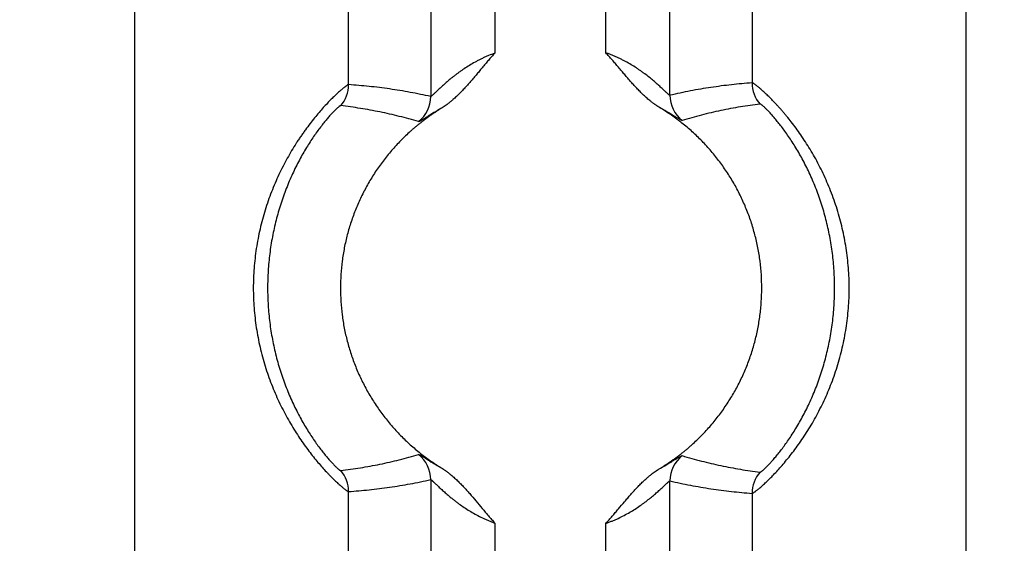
# Model space of a CAD drawing. Header units: inches. Extents: x 0 to 34, y 0 to 22.
# Tile 61 of 224: x 8.55 to 9.01, y 5.269 to 5.514. Entities that reach past the tile are written whole.
import ezdxf

# ---------------------------------------------------------------- set-up
doc = ezdxf.new("R2010")
doc.units = ezdxf.units.IN
doc.header["$LTSCALE"] = 1.87
doc.header["$MEASUREMENT"] = 0
doc.layers.get('0').update_dxf_attribs({"linetype": 'CONTINUOUS'})
doc.layers.add('DIMENSIONS', color=7, linetype='CONTINUOUS')
doc.styles.get("Standard").update_dxf_attribs({"font": 'txt', "width": 0.8})
doc.dimstyles.new('DIMSTYLE_1', dxfattribs={"dimtxt": 0.125, "dimasz": 0.18, "dimexe": 0.125, "dimexo": 0.0625, "dimgap": 0.03125, "dimtad": 0, "dimtih": 1, "dimtoh": 1, "dimdec": 3, "dimzin": 4, "dimdsep": 46, "dimtxsty": 'STANDARD', "dimblk": '_FILLED', "dimblk1": '_FILLED', "dimblk2": '_FILLED', "dimcen": 0.09, "dimadec": 0, "dimazin": 0, "dimtp": 0.01, "dimtm": 0.01, "dimtfac": 1, "dimtdec": 3, "dimtofl": 0, "dimtmove": 0, "dimatfit": 3, "dimldrblk": '_FILLED', "dimfxl": 1, "dimtolj": 1, "dimtzin": 4, "dimarcsym": 0})

# ---------------------------------------------------------------- blocks, each defined once
blk = doc.blocks.new('*D15')
at = {"layer": 'DIMENSIONS', "color": 2, "linetype": 'CONTINUOUS'}
blk.add_line((13.3915877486, 5.0329007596), (13.3915877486, 6.4671331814), dxfattribs=at)
at = {"layer": 'DIMENSIONS', "color": 2, "linetype": 'CONTINUOUS', "insert": (13.3290877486, 6.5296331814), "char_height": 0.125, "width": 1.425, "attachment_point": 1, "rotation": 90, "line_spacing_factor": 0.9}
blk.add_mtext('7.739{\\Ftxt.shx;\\W1.000000;\\H0.125000; }[196.57]', dxfattribs=at)
blk = doc.blocks.new('_FILLED')
at = {"color": 0, "linetype": 'BYBLOCK'}
blk.add_solid([(0, 0), (-1, 0.1736111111), (-1, -0.1736111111)], dxfattribs=at)
blk = doc.blocks.new('*D16')
at = {"layer": 'DIMENSIONS', "color": 2, "linetype": 'CONTINUOUS'}
blk.add_line((20.0265877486, 5.0329007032), (20.0265877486, 6.4671332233), dxfattribs=at)
at = {"layer": 'DIMENSIONS', "color": 2, "linetype": 'CONTINUOUS', "insert": (19.9640877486, 6.5296332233), "char_height": 0.125, "width": 1.425, "attachment_point": 1, "rotation": 90, "line_spacing_factor": 0.9}
blk.add_mtext('14.374{\\Ftxt.shx;\\W1.000000;\\H0.125000; }[365.1]', dxfattribs=at)
blk = doc.blocks.new('*D17')
at = {"layer": 'DIMENSIONS', "color": 2, "linetype": 'CONTINUOUS'}
blk.add_line((21.0465877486, 4.2329007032), (21.0465877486, 6.4671332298), dxfattribs=at)
at = {"layer": 'DIMENSIONS', "color": 2, "linetype": 'CONTINUOUS', "insert": (20.9840877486, 6.5296332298), "char_height": 0.125, "width": 1.525, "attachment_point": 1, "rotation": 90, "line_spacing_factor": 0.9}
blk.add_mtext('15.394{\\Ftxt.shx;\\W1.000000;\\H0.125000; }[391.01]', dxfattribs=at)

msp = doc.modelspace()

# ---------------------------------------------------------------- linework, layer by layer
at = {"color": 7, "linetype": 'CONTINUOUS'}
for p, q in [((8.6037295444, 4.0250493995), (8.6037295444, 5.7084800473)), ((8.7036339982, 5.483540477), (8.7036343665, 5.7084800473)), ((8.8922830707, 5.7084800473), (8.8922830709, 5.4843983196)), ((8.9921878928, 5.7084800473), (8.9921878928, 4.0586382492)), ((8.7420328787, 5.637635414), (8.7420328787, 5.4779839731)), ((8.7720043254, 5.637635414), (8.7720043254, 5.4982719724)), ((8.8239131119, 5.4984490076), (8.8239131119, 5.6376920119)), ((8.8538845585, 5.4785757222), (8.8538845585, 5.637635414)), ((8.7420328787, 5.2988105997), (8.7420328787, 4.0041174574)), ((8.8538845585, 4.0296875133), (8.8538845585, 5.2982188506)), ((8.7036343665, 4.0151420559), (8.7036343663, 5.2932541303)), ((8.8922830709, 5.2923962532), (8.8922830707, 4.0464419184)), ((8.7720043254, 5.2785226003), (8.7720043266, 4.004116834)), ((8.82391311, 4.0297596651), (8.8239131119, 5.2783455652))]:
    msp.add_line(p, q, dxfattribs=at)
for centre, radius, start, end in [((8.6886239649, 5.483541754), 0.0150100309, 319.1188908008, 359.9949932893), ((8.9072932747, 5.4843996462), 0.0150101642, 180.0050638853, 221.3307300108), ((8.8688950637, 5.4785819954), 0.0150106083, 180.0239447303, 231.9081366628), ((8.7270214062, 5.4779896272), 0.015011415, 308.573698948, 359.9784194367), ((8.7270214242, 5.298804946), 0.0150113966, 0.0215792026, 51.4263540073), ((8.8688960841, 5.2982129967), 0.0150114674, 128.0959136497, 179.9776571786), ((8.6886242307, 5.2932530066), 0.0150100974, 0.0042896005, 40.8812326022), ((8.9072936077, 5.2923946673), 0.0150100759, 138.6693683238, 179.9939465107)]:
    msp.add_arc(centre, radius, start, end, dxfattribs=at)
for points, knots in [([(8.7720043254, 5.4982719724), (8.7710137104, 5.4979158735), (8.769543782, 5.4973437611), (8.7676196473, 5.4965092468), (8.7662028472, 5.495852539), (8.7648123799, 5.4951671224), (8.7630062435, 5.4942231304), (8.7608271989, 5.4929881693), (8.7583293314, 5.4914278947), (8.7563455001, 5.4900765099), (8.7548283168, 5.4889805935), (8.7537372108, 5.4881630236), (8.7526832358, 5.4873457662), (8.7513467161, 5.4862757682), (8.750070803, 5.485207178), (8.7488552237, 5.4841485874), (8.7480006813, 5.4833869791), (8.7471903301, 5.4826493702), (8.7464263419, 5.4819410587), (8.7457110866, 5.4812682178), (8.7450475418, 5.4806374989), (8.7444391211, 5.4800561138), (8.7438895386, 5.4795317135), (8.7434698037, 5.4791342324), (8.7431660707, 5.4788512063), (8.7429646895, 5.478666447), (8.7427813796, 5.4785019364), (8.742616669, 5.4783587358), (8.7424711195, 5.4782378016), (8.7423610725, 5.4781525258), (8.7422826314, 5.478096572), (8.7422193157, 5.4780542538), (8.7421621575, 5.478020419), (8.742110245, 5.4779979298), (8.7420799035, 5.4779875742), (8.7420548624, 5.4779813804), (8.7420391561, 5.4779818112), (8.7420328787, 5.4779839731)], [0, 0, 0, 0, 0.0865330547, 0.1295864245, 0.1723935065, 0.2148872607, 0.2570073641, 0.3399065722, 0.4207045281, 0.4990407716, 0.5371733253, 0.5745491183, 0.6111128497, 0.6468032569, 0.7152818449, 0.7479010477, 0.7793049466, 0.8093757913, 0.8379761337, 0.8649444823, 0.8900978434, 0.9132309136, 0.9341213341, 0.9525417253, 0.9607497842, 0.9682484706, 0.975007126, 0.9809962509, 0.9861887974, 0.9905610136, 0.9924370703, 0.9941073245, 0.9968230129, 0.9978789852, 0.998753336, 0.9994542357, 1, 1, 1, 1]), ([(8.7720043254, 5.4982719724), (8.7714989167, 5.4977177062), (8.7704980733, 5.4966000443), (8.7690221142, 5.4949013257), (8.7675650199, 5.4931864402), (8.7661196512, 5.4914616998), (8.7646799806, 5.4897322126), (8.7632382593, 5.4880044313), (8.7617873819, 5.4862843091), (8.7603197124, 5.4845784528), (8.7588276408, 5.4828938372), (8.7573035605, 5.4812380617), (8.756000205, 5.4798894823), (8.7549338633, 5.4788342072), (8.7541213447, 5.4780558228), (8.7532951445, 5.4772919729), (8.7525944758, 5.4766688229), (8.7520262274, 5.4761791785), (8.7515960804, 5.4758165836), (8.7511618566, 5.4754588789), (8.7507235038, 5.4751062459), (8.7502809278, 5.4747589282), (8.7499083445, 5.4744743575), (8.749608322, 5.4742492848), (8.7493822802, 5.4740818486), (8.7491549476, 5.4739162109), (8.7489259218, 5.4737529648), (8.7486957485, 5.473591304), (8.7484653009, 5.4734298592), (8.7482358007, 5.4732669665), (8.7480431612, 5.4731331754), (8.7478867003, 5.4730297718), (8.7477679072, 5.4729545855), (8.7476471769, 5.4728825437), (8.7474840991, 5.4727899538), (8.7472784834, 5.4726773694), (8.7471157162, 5.4725840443), (8.7470358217, 5.4725349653)], [0, 0, 0, 0, 0.0625000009, 0.125000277, 0.1874999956, 0.2499996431, 0.312499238, 0.3749988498, 0.4374984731, 0.4999980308, 0.5624974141, 0.6249964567, 0.6874949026, 0.7187447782, 0.7499945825, 0.7812442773, 0.8124938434, 0.8281188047, 0.8437437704, 0.859368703, 0.8749937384, 0.890618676, 0.9062434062, 0.9140563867, 0.9218695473, 0.9296818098, 0.9374925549, 0.9453036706, 0.9531180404, 0.9609370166, 0.9687535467, 0.972658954, 0.9765627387, 0.9804664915, 0.9843720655, 0.9921872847, 1, 1, 1, 1]), ([(8.8490829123, 5.4728466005), (8.8489221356, 5.4729436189), (8.8486800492, 5.4730876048), (8.8483585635, 5.4732817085), (8.8481188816, 5.4734295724), (8.8478815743, 5.4735811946), (8.8475685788, 5.4737886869), (8.8472597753, 5.4740025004), (8.8469536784, 5.4742201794), (8.8466487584, 5.4744394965), (8.8462694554, 5.4747160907), (8.8458180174, 5.475052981), (8.845371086, 5.475395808), (8.8449288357, 5.4757446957), (8.8443449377, 5.4762171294), (8.8436250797, 5.4768199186), (8.842776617, 5.4775611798), (8.8416652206, 5.4785717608), (8.8403103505, 5.4798721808), (8.8387323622, 5.4814807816), (8.8371948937, 5.483128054), (8.8356902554, 5.4848052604), (8.8342104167, 5.4865043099), (8.8327471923, 5.4882176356), (8.8315356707, 5.4896520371), (8.8305678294, 5.4908007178), (8.8295999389, 5.4919493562), (8.8286297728, 5.493096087), (8.8276519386, 5.4942362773), (8.8269143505, 5.4950877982), (8.8261724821, 5.4959356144), (8.8254263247, 5.4967796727), (8.8246743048, 5.4976185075), (8.8241678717, 5.4981731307), (8.8239131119, 5.4984490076)], [0, 0, 0, 0, 0.0156267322, 0.0234397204, 0.0312513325, 0.0390620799, 0.0468734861, 0.0625005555, 0.0703157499, 0.0781305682, 0.0937571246, 0.1093810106, 0.1250048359, 0.1406301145, 0.1562563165, 0.1875073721, 0.2187573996, 0.2500078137, 0.312506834, 0.3750060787, 0.4375055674, 0.5000050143, 0.5625043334, 0.6250034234, 0.6875023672, 0.7187518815, 0.7500015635, 0.8125005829, 0.843749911, 0.8749994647, 0.9062495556, 0.9375002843, 0.9687505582, 1, 1, 1, 1]), ([(8.8538845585, 5.4785757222), (8.8538782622, 5.4785735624), (8.853862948, 5.4785719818), (8.853837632, 5.4785760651), (8.8538074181, 5.4785857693), (8.8537721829, 5.4786012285), (8.8537318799, 5.4786225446), (8.8536865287, 5.4786497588), (8.8536361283, 5.4786828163), (8.8535582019, 5.4787374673), (8.8534488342, 5.4788206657), (8.8533040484, 5.4789384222), (8.8531401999, 5.4790777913), (8.8528838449, 5.4793028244), (8.8525208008, 5.4796324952), (8.8520365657, 5.4800815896), (8.8514892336, 5.4805948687), (8.8508826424, 5.4811642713), (8.8502206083, 5.4817822), (8.8495064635, 5.4824415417), (8.8487432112, 5.4831359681), (8.8479334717, 5.4838598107), (8.8470793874, 5.4846078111), (8.8458637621, 5.4856481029), (8.8442454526, 5.4869783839), (8.8425425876, 5.4882963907), (8.8411029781, 5.489355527), (8.8399740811, 5.4901558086), (8.8388090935, 5.4909499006), (8.8371964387, 5.492004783), (8.8350966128, 5.4932899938), (8.8329152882, 5.4944995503), (8.8311077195, 5.4954233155), (8.8297163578, 5.4960935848), (8.8285366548, 5.4966267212), (8.8275803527, 5.4970372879), (8.8268564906, 5.4973375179), (8.826127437, 5.49762918), (8.8253935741, 5.4979119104), (8.8246555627, 5.4981859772), (8.8241610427, 5.4983624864), (8.8239131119, 5.4984490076)], [0, 0, 0, 0, 0.0005506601, 0.0012440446, 0.0021117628, 0.0031687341, 0.0044235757, 0.0058809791, 0.007542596, 0.0094088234, 0.0137538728, 0.0189067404, 0.0248463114, 0.0315475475, 0.0471248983, 0.065412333, 0.0861822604, 0.1091983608, 0.1342378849, 0.1610993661, 0.1896054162, 0.2196005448, 0.2509473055, 0.2835244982, 0.3519583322, 0.4242265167, 0.4616308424, 0.4998038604, 0.5386951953, 0.578258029, 0.6592110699, 0.7422988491, 0.7845235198, 0.8271270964, 0.870047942, 0.891606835, 0.9132191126, 0.9348748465, 0.9565640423, 0.9782766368, 1, 1, 1, 1]), ([(8.7036339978, 5.4835396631), (8.7036147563, 5.4835407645), (8.7035708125, 5.483537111), (8.7034990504, 5.4835193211), (8.7034140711, 5.4834878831), (8.7033157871, 5.4834430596), (8.7032040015, 5.483385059), (8.7030787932, 5.4833137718), (8.7029402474, 5.4832290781), (8.7027275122, 5.4830915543), (8.7024292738, 5.4828850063), (8.7020344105, 5.4825940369), (8.701588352, 5.4822490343), (8.7010921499, 5.4818496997), (8.700547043, 5.4813956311), (8.699954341, 5.4808864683), (8.6993157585, 5.480321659), (8.6986329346, 5.4797011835), (8.6979074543, 5.4790255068), (8.6968542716, 5.478021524), (8.6954452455, 5.4766310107), (8.6936628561, 5.4747915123), (8.6917623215, 5.4727346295), (8.6897683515, 5.4704590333), (8.6877000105, 5.4679725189), (8.6855775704, 5.4652844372), (8.683801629, 5.4629097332), (8.6823723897, 5.4609145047), (8.6812894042, 5.4593559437), (8.6802100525, 5.4577520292), (8.6787687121, 5.4555369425), (8.6769937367, 5.4526635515), (8.6749342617, 5.4490813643), (8.6729461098, 5.4453508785), (8.6710451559, 5.4414837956), (8.6692467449, 5.4374910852), (8.6675647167, 5.4333836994), (8.6660109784, 5.4291727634), (8.6645961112, 5.4248693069), (8.663328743, 5.4204844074), (8.6622161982, 5.4160289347), (8.6612639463, 5.4115136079), (8.6604779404, 5.4069485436), (8.6598626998, 5.4023438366), (8.6594213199, 5.3977095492), (8.6591553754, 5.3930556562), (8.6590665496, 5.388391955), (8.6591557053, 5.3837282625), (8.6594221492, 5.3790744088), (8.6598640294, 5.3744401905), (8.6604796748, 5.3698355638), (8.6612660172, 5.3652705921), (8.6622183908, 5.3607553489), (8.6633318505, 5.3563001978), (8.6646002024, 5.3519157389), (8.6660155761, 5.3476125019), (8.66807469, 5.3420317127), (8.6703959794, 5.3366292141), (8.6729498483, 5.3314343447), (8.6749387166, 5.3277046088), (8.6769994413, 5.3241236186), (8.6791135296, 5.3207019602), (8.6812618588, 5.3174503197), (8.6834238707, 5.3143786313), (8.6855774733, 5.3114956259), (8.6877012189, 5.3088099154), (8.6897717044, 5.3063277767), (8.6917674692, 5.3040555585), (8.6933830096, 5.3023039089), (8.6946208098, 5.3010103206), (8.6957589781, 5.2998483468), (8.6968561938, 5.2987656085), (8.6979097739, 5.2977633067), (8.6988434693, 5.2968959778), (8.6997236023, 5.2961066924), (8.7005492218, 5.2953975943), (8.7010941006, 5.2949434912), (8.7015900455, 5.2945439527), (8.7020358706, 5.2941988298), (8.7024305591, 5.2939079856), (8.7027286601, 5.2937016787), (8.7029412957, 5.2935644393), (8.7030797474, 5.2934799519), (8.7032048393, 5.2934088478), (8.7033165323, 5.2933510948), (8.7034147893, 5.2933066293), (8.7034996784, 5.2932753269), (8.7035712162, 5.293257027), (8.7036151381, 5.2932530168), (8.7036343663, 5.2932541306)], [0, 0, 0, 0, 0.0002662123, 0.0006037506, 0.0010191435, 0.0015157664, 0.0020950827, 0.0027580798, 0.0035055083, 0.0043377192, 0.0062567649, 0.008515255, 0.0111120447, 0.0140452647, 0.0173125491, 0.0209110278, 0.0248377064, 0.029087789, 0.0336546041, 0.0385311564, 0.0491855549, 0.0609958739, 0.0739076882, 0.0878637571, 0.1027826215, 0.1185773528, 0.1351668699, 0.1437363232, 0.1524770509, 0.1613807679, 0.1704388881, 0.1889791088, 0.2080234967, 0.2275035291, 0.2473577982, 0.2675321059, 0.2879780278, 0.3086521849, 0.3295163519, 0.3505368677, 0.3716844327, 0.3929336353, 0.4142628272, 0.4356529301, 0.4570868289, 0.4785489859, 0.5000250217, 0.5215010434, 0.5429631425, 0.5643969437, 0.5857869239, 0.607115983, 0.6283650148, 0.6495120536, 0.6705318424, 0.6913954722, 0.7120694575, 0.7526840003, 0.7725377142, 0.7920158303, 0.8110573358, 0.8295966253, 0.847562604, 0.8648805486, 0.8814735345, 0.8972620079, 0.9121685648, 0.9261155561, 0.9390306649, 0.945079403, 0.9508451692, 0.9614970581, 0.9663692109, 0.9709308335, 0.9790994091, 0.9826963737, 0.9859631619, 0.9888962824, 0.991492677, 0.9937501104, 0.9956676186, 0.9964989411, 0.9972455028, 0.9979076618, 0.9984860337, 0.998981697, 0.9993965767, 0.9997339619, 1, 1, 1, 1]), ([(8.7420328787, 5.4779839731), (8.7388472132, 5.4787052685), (8.7340545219, 5.4796857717), (8.7276411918, 5.4807982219), (8.7228402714, 5.4815346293), (8.7180393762, 5.4821766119), (8.7116444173, 5.4829089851), (8.7068385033, 5.4833233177), (8.7036339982, 5.483540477)], [0, 0, 0, 0, 0.252315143, 0.3777544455, 0.5027937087, 0.6274883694, 0.7518908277, 1, 1, 1, 1]), ([(8.8922830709, 5.4843983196), (8.8890782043, 5.4841580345), (8.8842720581, 5.4837095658), (8.8778775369, 5.4829326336), (8.873076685, 5.4822574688), (8.8682758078, 5.4814881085), (8.861862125, 5.4803317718), (8.8570697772, 5.4793186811), (8.8538845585, 5.4785757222)], [0, 0, 0, 0, 0.2480192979, 0.3723988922, 0.4970854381, 0.6221315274, 0.7475928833, 1, 1, 1, 1]), ([(8.8922830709, 5.2923962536), (8.8923025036, 5.2923950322), (8.8923469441, 5.2923987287), (8.8924194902, 5.2924166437), (8.8925056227, 5.292447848), (8.8926053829, 5.2924923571), (8.8927188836, 5.2925501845), (8.8928460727, 5.2926214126), (8.8929868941, 5.2927061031), (8.893203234, 5.2928437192), (8.8935066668, 5.2930506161), (8.8939085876, 5.2933423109), (8.8943627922, 5.2936884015), (8.8948682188, 5.2940891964), (8.8954235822, 5.2945451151), (8.8960274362, 5.2950564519), (8.8966783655, 5.2956231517), (8.897374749, 5.2962451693), (8.8981147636, 5.2969225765), (8.8991894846, 5.2979301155), (8.9006266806, 5.2993285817), (8.90244382, 5.3011813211), (8.9043817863, 5.3032529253), (8.9064180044, 5.3055415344), (8.9085318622, 5.3080415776), (8.9106991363, 5.3107484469), (8.9128978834, 5.3136544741), (8.9151045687, 5.3167521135), (8.9172976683, 5.3200318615), (8.919455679, 5.3234840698), (8.9222903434, 5.3283543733), (8.9256268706, 5.3347973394), (8.929172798, 5.3429625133), (8.9322001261, 5.3515518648), (8.9342195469, 5.3589698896), (8.9355115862, 5.3650357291), (8.9363134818, 5.3696479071), (8.9369415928, 5.3743003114), (8.9375428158, 5.3805459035), (8.9377847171, 5.3868281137), (8.9376636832, 5.3931095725), (8.9373923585, 5.3978120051), (8.9369416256, 5.4024943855), (8.9363134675, 5.4071467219), (8.9355115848, 5.4117588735), (8.9345400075, 5.4163204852), (8.9334038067, 5.4208211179), (8.9316856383, 5.426702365), (8.9296639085, 5.4324383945), (8.927364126, 5.4379969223), (8.9255291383, 5.4420285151), (8.9235890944, 5.4459322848), (8.9215589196, 5.4496967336), (8.9194557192, 5.4533106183), (8.9172975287, 5.4567626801), (8.9151046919, 5.4600425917), (8.912897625, 5.4631399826), (8.9106993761, 5.4660463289), (8.9088679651, 5.4683327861), (8.9074258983, 5.4700609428), (8.9063760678, 5.4712864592), (8.9053453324, 5.4724587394), (8.9043365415, 5.4735772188), (8.9033525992, 5.4746416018), (8.9021055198, 5.4759585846), (8.900626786, 5.4774662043), (8.8989493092, 5.4790974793), (8.897641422, 5.4803118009), (8.8966784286, 5.4811717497), (8.8960273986, 5.4817381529), (8.8954234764, 5.4822493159), (8.8948681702, 5.4827053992), (8.8943628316, 5.4831065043), (8.893908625, 5.4834527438), (8.8935067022, 5.4837444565), (8.8932032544, 5.4839512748), (8.8929868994, 5.4840887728), (8.8928460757, 5.4841733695), (8.8927188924, 5.4842445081), (8.8926053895, 5.4843022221), (8.8925056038, 5.4843465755), (8.8924194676, 5.4843777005), (8.8923469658, 5.484395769), (8.892302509, 5.4843995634), (8.8922830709, 5.4843983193)], [0, 0, 0, 0, 0.0002658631, 0.0006033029, 0.0010185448, 0.0015148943, 0.0020941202, 0.0027572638, 0.003504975, 0.0043375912, 0.0062579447, 0.0085184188, 0.0111178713, 0.0140544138, 0.0173256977, 0.0209285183, 0.0248582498, 0.0291097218, 0.0336776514, 0.0385565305, 0.049224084, 0.0610558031, 0.0739879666, 0.0879543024, 0.1028788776, 0.1186861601, 0.1352960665, 0.1526300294, 0.1706096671, 0.1891601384, 0.2082100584, 0.2475433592, 0.2881511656, 0.329662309, 0.3717907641, 0.3930206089, 0.4143286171, 0.4356959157, 0.4571058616, 0.4999864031, 0.5214373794, 0.5428748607, 0.564284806, 0.5856520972, 0.6069601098, 0.6281899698, 0.6493200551, 0.6703256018, 0.7118367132, 0.7322777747, 0.7524506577, 0.7723062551, 0.7917894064, 0.8108394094, 0.8293897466, 0.8473695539, 0.8647031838, 0.8813135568, 0.8971201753, 0.9046980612, 0.9120458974, 0.9191535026, 0.9260115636, 0.9326115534, 0.938944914, 0.950776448, 0.9614432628, 0.9708915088, 0.9751426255, 0.9790715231, 0.9826738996, 0.9859456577, 0.9888830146, 0.9914828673, 0.9937433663, 0.9956634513, 0.9964958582, 0.9972433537, 0.9979062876, 0.9984852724, 0.9989813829, 0.9993965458, 0.9997340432, 1, 1, 1, 1]), ([(8.8960220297, 5.4744868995), (8.8929532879, 5.4740969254), (8.8883594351, 5.4734211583), (8.8822639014, 5.4723342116), (8.8777039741, 5.4714237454), (8.8731586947, 5.4704159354), (8.8671143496, 5.4689383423), (8.8626148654, 5.4676784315), (8.859634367, 5.4667679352)], [0, 0, 0, 0, 0.2491999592, 0.3739228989, 0.4987659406, 0.6237610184, 0.7489434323, 1, 1, 1, 1]), ([(8.8960220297, 5.3023076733), (8.8960379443, 5.3023056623), (8.8960746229, 5.3023073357), (8.8961341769, 5.3023218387), (8.8962044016, 5.3023485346), (8.8962853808, 5.3023875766), (8.896377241, 5.3024390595), (8.896479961, 5.3025030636), (8.8965935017, 5.3025796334), (8.8967679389, 5.3027048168), (8.8970119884, 5.3028939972), (8.8973343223, 5.3031616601), (8.8976981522, 5.3034803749), (8.8981027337, 5.3038505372), (8.898547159, 5.3042725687), (8.8990303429, 5.3047467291), (8.8995510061, 5.3052731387), (8.9003217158, 5.3060743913), (8.9013678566, 5.3072075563), (8.9027061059, 5.3087316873), (8.9041536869, 5.3104643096), (8.9056933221, 5.3124026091), (8.9073065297, 5.3145421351), (8.9089739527, 5.3168766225), (8.9106757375, 5.3193980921), (8.9130122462, 5.3230719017), (8.915890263, 5.3280542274), (8.9191264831, 5.3344911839), (8.9221000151, 5.3414073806), (8.9247239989, 5.348710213), (8.9269355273, 5.3563155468), (8.9286911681, 5.3641489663), (8.9299623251, 5.3721450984), (8.9307313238, 5.3802456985), (8.9309886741, 5.3883973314), (8.9307313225, 5.3965489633), (8.9299623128, 5.404649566), (8.9286911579, 5.4126456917), (8.9269355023, 5.4204791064), (8.9247239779, 5.4280844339), (8.9220999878, 5.4353872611), (8.9191264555, 5.4423034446), (8.9158902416, 5.4487403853), (8.9130122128, 5.4537227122), (8.9106757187, 5.4573965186), (8.908973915, 5.4599179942), (8.9073065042, 5.4622524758), (8.9056932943, 5.4643920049), (8.9041536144, 5.4663303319), (8.9027061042, 5.4680629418), (8.9013677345, 5.4695870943), (8.9003216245, 5.470720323), (8.8995508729, 5.4715216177), (8.8990302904, 5.4720479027), (8.8985471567, 5.4725219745), (8.8981026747, 5.4729440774), (8.8976979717, 5.4733144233), (8.8973340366, 5.4736332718), (8.897011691, 5.4739009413), (8.8967676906, 5.4740900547), (8.8965933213, 5.4742151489), (8.8964798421, 5.4742916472), (8.8963771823, 5.4743555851), (8.8962853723, 5.474407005), (8.8962044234, 5.4744459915), (8.896134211, 5.4744726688), (8.8960746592, 5.4744872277), (8.8960379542, 5.474488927), (8.8960220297, 5.4744868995)], [0, 0, 0, 0, 0.0002518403, 0.0005689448, 0.0009597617, 0.0014289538, 0.0019792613, 0.0026121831, 0.0033285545, 0.0041289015, 0.0059826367, 0.0081748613, 0.0107058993, 0.0135755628, 0.0167834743, 0.020327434, 0.0242033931, 0.0284071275, 0.0377811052, 0.0484128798, 0.0602471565, 0.0732234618, 0.0872713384, 0.1023105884, 0.1182578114, 0.1350238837, 0.1706575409, 0.2085374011, 0.2480705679, 0.2887766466, 0.3302885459, 0.3723366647, 0.4147267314, 0.4573173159, 0.5000002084, 0.5426831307, 0.5852736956, 0.6276638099, 0.6697117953, 0.7112237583, 0.7519297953, 0.7914628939, 0.8293426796, 0.8649762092, 0.8817426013, 0.8976894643, 0.9127289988, 0.9267767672, 0.939752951, 0.9515882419, 0.9622182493, 0.9715944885, 0.97579814, 0.9796728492, 0.9832158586, 0.9864244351, 0.9892958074, 0.9918278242, 0.9940199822, 0.9958730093, 0.9966728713, 0.9973887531, 0.9980212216, 0.9985711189, 0.9990399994, 0.9994307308, 0.9997479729, 1, 1, 1, 1]), ([(8.6999728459, 5.473717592), (8.6999570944, 5.4737194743), (8.6999208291, 5.4737175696), (8.6998620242, 5.4737028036), (8.6997927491, 5.473675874), (8.6997129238, 5.4736366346), (8.699622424, 5.4735849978), (8.6995212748, 5.4735208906), (8.6994095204, 5.4734442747), (8.6992379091, 5.4733191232), (8.6989979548, 5.4731301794), (8.6986812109, 5.4728630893), (8.6983238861, 5.4725453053), (8.6979267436, 5.4721764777), (8.6974906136, 5.4717561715), (8.6970164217, 5.4712839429), (8.6965053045, 5.4707594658), (8.6957486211, 5.4699610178), (8.6947222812, 5.4688328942), (8.6934102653, 5.4673174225), (8.691991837, 5.4655961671), (8.6904830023, 5.4636706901), (8.688901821, 5.4615451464), (8.6872677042, 5.4592269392), (8.6856007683, 5.4567253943), (8.6839201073, 5.4540500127), (8.6822436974, 5.451210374), (8.6800043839, 5.4471600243), (8.6773245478, 5.4417686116), (8.6744112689, 5.4349184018), (8.6718397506, 5.4276868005), (8.6696720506, 5.4201566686), (8.6679509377, 5.4124012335), (8.666704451, 5.4044851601), (8.6659504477, 5.3964659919), (8.6656980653, 5.3883964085), (8.6659505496, 5.3803268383), (8.6667046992, 5.3723076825), (8.6679512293, 5.3643916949), (8.6696724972, 5.3566363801), (8.6718403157, 5.3491062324), (8.6744118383, 5.3418746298), (8.6773252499, 5.3350244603), (8.6804954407, 5.3286469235), (8.6833145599, 5.3237081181), (8.6856031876, 5.3200647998), (8.6872701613, 5.3175634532), (8.6889035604, 5.3152466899), (8.6904841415, 5.3131224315), (8.6919928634, 5.3111970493), (8.6934117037, 5.3094751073), (8.6947237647, 5.3079595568), (8.6957497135, 5.3068321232), (8.6965057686, 5.3060345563), (8.6970165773, 5.30551049), (8.6974907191, 5.3050383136), (8.6979270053, 5.3046177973), (8.6983243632, 5.3042486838), (8.6986818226, 5.3039307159), (8.6989985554, 5.3036636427), (8.6992384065, 5.3034748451), (8.6994098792, 5.3033498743), (8.6995215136, 5.3032734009), (8.699622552, 5.3032094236), (8.6997129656, 5.3031578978), (8.6997927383, 5.3031187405), (8.6998619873, 5.3030918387), (8.6999207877, 5.3030770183), (8.6999570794, 5.3030750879), (8.6999728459, 5.3030769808)], [0, 0, 0, 0, 0.000251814, 0.0005689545, 0.0009598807, 0.0014292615, 0.0019798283, 0.002613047, 0.0033297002, 0.0041302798, 0.0059842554, 0.0081762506, 0.0107063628, 0.0135742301, 0.0167791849, 0.0203205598, 0.0241968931, 0.0284037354, 0.0377819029, 0.0484036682, 0.0602198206, 0.0731831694, 0.0872306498, 0.1022676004, 0.1182004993, 0.1349426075, 0.1524143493, 0.1705381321, 0.2084008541, 0.2479262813, 0.2886328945, 0.3301593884, 0.3722333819, 0.4146551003, 0.4572833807, 0.5000062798, 0.5427291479, 0.5853572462, 0.6277792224, 0.6698518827, 0.7113781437, 0.7520869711, 0.7916110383, 0.8294709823, 0.8650774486, 0.8818292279, 0.897761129, 0.9127868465, 0.9268213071, 0.9397868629, 0.9516115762, 0.9622351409, 0.9716043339, 0.9758060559, 0.979679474, 0.9832208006, 0.9864275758, 0.9892977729, 0.9918293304, 0.9940210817, 0.9958735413, 0.9966731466, 0.9973888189, 0.9980211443, 0.9985709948, 0.9990399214, 0.9994306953, 0.9997479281, 1, 1, 1, 1]), ([(8.7470358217, 5.4725349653), (8.7465888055, 5.4722604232), (8.74592705, 5.4718342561), (8.7451621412, 5.4713264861), (8.7447256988, 5.4710352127), (8.7442892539, 5.4707439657), (8.743743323, 5.4703805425), (8.7430892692, 5.4699429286), (8.7424377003, 5.4695016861), (8.741790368, 5.4690542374), (8.7411476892, 5.4686000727), (8.7405091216, 5.4681400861), (8.7398743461, 5.4676748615), (8.7390325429, 5.4670484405), (8.7379891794, 5.4662535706), (8.7367527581, 5.4652795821), (8.7355322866, 5.4642856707), (8.7343277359, 5.4632725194), (8.7331394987, 5.4622402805), (8.7315774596, 5.4608388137), (8.7296671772, 5.4590404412), (8.727445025, 5.4568103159), (8.7252952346, 5.4545102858), (8.7225285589, 5.4513538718), (8.7192614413, 5.4472449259), (8.7162635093, 5.4429356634), (8.7140342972, 5.4393791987), (8.7119198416, 5.4357533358), (8.7094956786, 5.4310970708), (8.7073739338, 5.426295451), (8.7058633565, 5.4223793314), (8.7044786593, 5.4184169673), (8.7029862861, 5.4133839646), (8.7015850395, 5.4072429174), (8.700578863, 5.4010247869), (8.6999719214, 5.3947551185), (8.6997666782, 5.3884594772), (8.6999639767, 5.382163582), (8.7005630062, 5.3758931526), (8.7015613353, 5.3696737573), (8.7029548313, 5.3635309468), (8.7044408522, 5.3584960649), (8.7058205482, 5.3545319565), (8.7073261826, 5.3506139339), (8.7094418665, 5.3458096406), (8.7118601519, 5.34115032), (8.7139700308, 5.3375217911), (8.7161947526, 5.3339625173), (8.7191872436, 5.3296494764), (8.7224491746, 5.3255364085), (8.7252118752, 5.3223764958), (8.7273587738, 5.3200737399), (8.7295781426, 5.31784079), (8.7318677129, 5.3156798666), (8.7342252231, 5.3135932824), (8.7366479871, 5.3115828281), (8.7387201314, 5.3099735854), (8.7404066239, 5.3087246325), (8.741687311, 5.3078095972), (8.7429848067, 5.3069185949), (8.7442927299, 5.3060429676), (8.7456059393, 5.3051752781), (8.7464919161, 5.304612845), (8.7469389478, 5.3043382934)], [0, 0, 0, 0, 0.0078125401, 0.0117196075, 0.0136732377, 0.0156268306, 0.0195337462, 0.0234402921, 0.0273465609, 0.0312528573, 0.035159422, 0.0390662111, 0.0429730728, 0.0468798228, 0.0546929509, 0.0625060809, 0.0703193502, 0.0781325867, 0.0859457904, 0.0937590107, 0.1093849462, 0.1250108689, 0.1406368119, 0.1562628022, 0.1875109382, 0.2187591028, 0.2343851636, 0.2500112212, 0.2812593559, 0.3125074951, 0.3281335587, 0.3437596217, 0.3750077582, 0.4062558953, 0.4375040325, 0.4687521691, 0.5000003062, 0.5312484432, 0.5624965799, 0.5937447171, 0.624992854, 0.6562409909, 0.6718670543, 0.6874931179, 0.7187412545, 0.7499893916, 0.7656154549, 0.7812415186, 0.8124896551, 0.8437377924, 0.859363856, 0.8749899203, 0.8906159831, 0.9062420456, 0.9218681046, 0.9374941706, 0.9531202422, 0.9609337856, 0.9687468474, 0.9765596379, 0.9843732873, 0.9921871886, 1, 1, 1, 1]), ([(8.7363812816, 5.4662536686), (8.7333982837, 5.467143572), (8.7288954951, 5.4683724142), (8.7228477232, 5.4698081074), (8.7182998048, 5.4707843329), (8.7137373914, 5.4716629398), (8.7076384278, 5.472707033), (8.7030426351, 5.4733499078), (8.6999728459, 5.473717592)], [0, 0, 0, 0, 0.2509818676, 0.3761458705, 0.5011349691, 0.6259842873, 0.7507257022, 1, 1, 1, 1]), ([(8.7467843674, 5.4723312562), (8.7460402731, 5.4719121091), (8.7449579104, 5.4712881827), (8.743563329, 5.4704594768), (8.7426064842, 5.469881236), (8.7417126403, 5.469333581), (8.7408832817, 5.4688202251), (8.7401198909, 5.4683447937), (8.7394237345, 5.4679106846), (8.7387958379, 5.4675209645), (8.7382372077, 5.4671784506), (8.737814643, 5.4669251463), (8.7375117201, 5.4667491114), (8.7373123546, 5.4666363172), (8.7371316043, 5.4665375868), (8.7369697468, 5.4664533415), (8.7368268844, 5.4663838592), (8.7367033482, 5.4663291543), (8.7366118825, 5.466294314), (8.7365480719, 5.4662748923), (8.7365070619, 5.4662644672), (8.7364696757, 5.4662567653), (8.7364360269, 5.4662514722), (8.7364068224, 5.4662495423), (8.7363888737, 5.4662513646), (8.7363812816, 5.4662536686)], [0, 0, 0, 0, 0.212278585, 0.310508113, 0.4032213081, 0.4901675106, 0.5710687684, 0.6456638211, 0.7137076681, 0.77499352, 0.8293532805, 0.8765829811, 0.8974481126, 0.9164375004, 0.9335173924, 0.9486387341, 0.9617887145, 0.9729975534, 0.9822143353, 0.9860927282, 0.9895711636, 0.9927277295, 0.995579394, 0.9980279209, 1, 1, 1, 1]), ([(8.8488786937, 5.3037848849), (8.8493314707, 5.3040581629), (8.8499999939, 5.3044857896), (8.8508824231, 5.3050691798), (8.8515435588, 5.3055079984), (8.8522069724, 5.3059432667), (8.852870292, 5.3063785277), (8.8534213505, 5.3067437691), (8.853860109, 5.3070390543), (8.8542971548, 5.3073369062), (8.8548404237, 5.3077137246), (8.8554879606, 5.3081722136), (8.8561316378, 5.3086361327), (8.8569854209, 5.3092607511), (8.8580439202, 5.3100533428), (8.8592983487, 5.3110251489), (8.8605366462, 5.3120174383), (8.8617589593, 5.3130293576), (8.8629648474, 5.314060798), (8.8645502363, 5.3154617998), (8.8664893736, 5.3172606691), (8.8687455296, 5.319493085), (8.8709286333, 5.3217970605), (8.8737387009, 5.3249608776), (8.8770579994, 5.3290830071), (8.8801049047, 5.3334103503), (8.8823711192, 5.336983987), (8.8845210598, 5.340628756), (8.8869866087, 5.3453117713), (8.8891454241, 5.3501438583), (8.8906828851, 5.354086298), (8.8920925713, 5.3580761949), (8.8936125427, 5.3631457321), (8.895040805, 5.3693333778), (8.896067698, 5.3756002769), (8.8966889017, 5.3819202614), (8.8969018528, 5.3882671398), (8.8967056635, 5.394614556), (8.896101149, 5.400936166), (8.8950908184, 5.4072057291), (8.8936788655, 5.4133972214), (8.8918711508, 5.4194849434), (8.8896751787, 5.4254436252), (8.8871000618, 5.4312485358), (8.8841564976, 5.4368755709), (8.8808566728, 5.4423014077), (8.8772144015, 5.447503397), (8.8739059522, 5.4516343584), (8.8711042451, 5.454805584), (8.8689272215, 5.4571153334), (8.8666769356, 5.4593537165), (8.8643557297, 5.4615184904), (8.8619659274, 5.4636072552), (8.8599195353, 5.4652831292), (8.858250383, 5.4665832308), (8.8569830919, 5.4675382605), (8.8557013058, 5.4684737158), (8.853971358, 5.4696919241), (8.8517667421, 5.4711527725), (8.8499885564, 5.4722999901), (8.8490829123, 5.4728466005)], [0, 0, 0, 0, 0.0078123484, 0.0117196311, 0.0156270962, 0.0195341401, 0.0234407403, 0.0273469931, 0.0293000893, 0.0312532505, 0.0351598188, 0.0390666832, 0.042973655, 0.0468804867, 0.0546936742, 0.062506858, 0.0703202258, 0.0781335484, 0.0859468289, 0.0937601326, 0.1093862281, 0.1250123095, 0.1406384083, 0.1562645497, 0.1875129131, 0.2187613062, 0.234387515, 0.2500137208, 0.2812620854, 0.3125104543, 0.3281366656, 0.3437628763, 0.3750112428, 0.4062596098, 0.437507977, 0.4687563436, 0.5000047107, 0.5312530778, 0.5625014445, 0.5937498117, 0.6249981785, 0.6562465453, 0.6874949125, 0.7187432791, 0.7499916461, 0.7812400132, 0.8124883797, 0.8437367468, 0.859362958, 0.8749891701, 0.89061538, 0.9062415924, 0.9218677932, 0.9374940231, 0.9453072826, 0.9531206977, 0.9609343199, 0.9687475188, 0.9843737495, 1, 1, 1, 1]), ([(8.859634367, 5.4667679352), (8.8596269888, 5.4667657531), (8.8596101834, 5.4667630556), (8.8595824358, 5.4667630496), (8.8595501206, 5.4667665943), (8.8594975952, 5.4667766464), (8.8594204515, 5.4667991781), (8.8593146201, 5.4668388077), (8.8591900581, 5.466892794), (8.8590467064, 5.4669611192), (8.8588846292, 5.467043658), (8.8586305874, 5.4671793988), (8.8582683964, 5.467383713), (8.8577813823, 5.4676695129), (8.8572234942, 5.468004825), (8.8565957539, 5.4683870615), (8.8558993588, 5.4688131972), (8.8551357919, 5.4692798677), (8.8543065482, 5.469783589), (8.8534129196, 5.4703209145), (8.8524560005, 5.4708885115), (8.8514367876, 5.4714830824), (8.8503563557, 5.4721011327), (8.8496136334, 5.4725167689), (8.8492321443, 5.472727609)], [0, 0, 0, 0, 0.0019218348, 0.0042173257, 0.0069158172, 0.0100292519, 0.0175654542, 0.0269517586, 0.0382445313, 0.0514636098, 0.0666120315, 0.0836715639, 0.1234053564, 0.1704709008, 0.2247153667, 0.2859862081, 0.3540490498, 0.4286439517, 0.5095108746, 0.5963978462, 0.6890973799, 0.7874130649, 0.8911266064, 1, 1, 1, 1]), ([(8.6999728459, 5.3030769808), (8.7030426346, 5.3034446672), (8.7076384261, 5.3040875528), (8.7137373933, 5.305131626), (8.7182998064, 5.306010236), (8.7228477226, 5.3069864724), (8.7288954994, 5.3084221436), (8.7333982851, 5.3096509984), (8.7363812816, 5.3105409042)], [0, 0, 0, 0, 0.2492742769, 0.3740157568, 0.4988650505, 0.6238541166, 0.7490181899, 1, 1, 1, 1]), ([(8.7363812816, 5.3105409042), (8.736388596, 5.3105431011), (8.736405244, 5.3105458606), (8.7364327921, 5.3105458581), (8.736464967, 5.3105421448), (8.7365176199, 5.3105315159), (8.7365950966, 5.3105078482), (8.7367013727, 5.3104667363), (8.736826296, 5.3104111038), (8.736969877, 5.310341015), (8.7371320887, 5.310256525), (8.7373863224, 5.3101177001), (8.7377488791, 5.3099088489), (8.7382365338, 5.3096167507), (8.7387951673, 5.3092741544), (8.7394235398, 5.3088839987), (8.7401202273, 5.3084494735), (8.7408838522, 5.3079738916), (8.7417131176, 5.3074606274), (8.7426067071, 5.3069131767), (8.7435633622, 5.3063350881), (8.7449578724, 5.3055064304), (8.7460401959, 5.304882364), (8.7467843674, 5.3044633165)], [0, 0, 0, 0, 0.001898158, 0.0041599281, 0.0068299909, 0.0099342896, 0.0174994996, 0.0269257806, 0.0382450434, 0.0514761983, 0.0666311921, 0.0836983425, 0.1234671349, 0.1706119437, 0.2249773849, 0.2863389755, 0.3544437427, 0.4290515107, 0.509929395, 0.5968339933, 0.6895096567, 0.7877348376, 1, 1, 1, 1]), ([(8.8492321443, 5.3040669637), (8.8499768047, 5.3044786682), (8.8510600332, 5.3050916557), (8.8524558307, 5.3059059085), (8.8534131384, 5.3064738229), (8.8543070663, 5.3070114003), (8.8551361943, 5.3075150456), (8.855899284, 5.3079813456), (8.8565952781, 5.3084071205), (8.8572231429, 5.3087894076), (8.8577816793, 5.3091252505), (8.8582039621, 5.3093733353), (8.8585063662, 5.3095453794), (8.8587050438, 5.3096553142), (8.8588849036, 5.3097512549), (8.8590458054, 5.3098328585), (8.8591878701, 5.3099000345), (8.8593108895, 5.3099530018), (8.8594021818, 5.3099867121), (8.8594660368, 5.3100056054), (8.8595073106, 5.3100158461), (8.8595450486, 5.3100235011), (8.859579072, 5.3100287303), (8.8596085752, 5.31003062), (8.8596266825, 5.3100288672), (8.859634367, 5.3100266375)], [0, 0, 0, 0, 0.2125579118, 0.3108942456, 0.4036683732, 0.4906110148, 0.5714699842, 0.6460065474, 0.7140077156, 0.7752863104, 0.8296356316, 0.8768128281, 0.8976272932, 0.9165461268, 0.9335332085, 0.9485470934, 0.9616099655, 0.9727823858, 0.981998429, 0.9858972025, 0.9894120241, 0.9926175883, 0.9955151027, 0.9980012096, 1, 1, 1, 1]), ([(8.859634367, 5.3100266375), (8.8626148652, 5.3091161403), (8.8671143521, 5.307856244), (8.8731586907, 5.306378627), (8.8777039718, 5.3053708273), (8.8822638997, 5.3044603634), (8.8883594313, 5.3033733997), (8.8929532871, 5.3026976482), (8.8960220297, 5.3023076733)], [0, 0, 0, 0, 0.2510565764, 0.376238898, 0.5012339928, 0.6260770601, 0.7507999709, 1, 1, 1, 1]), ([(8.7469389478, 5.3043382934), (8.7470993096, 5.3042398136), (8.7473408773, 5.3040937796), (8.7476616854, 5.3038970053), (8.7479008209, 5.303747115), (8.7481374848, 5.3035933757), (8.7484495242, 5.3033829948), (8.7487572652, 5.3031662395), (8.7490622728, 5.3029456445), (8.7493661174, 5.3027234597), (8.7497441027, 5.3024433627), (8.7501939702, 5.3021023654), (8.7506393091, 5.3017554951), (8.7510799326, 5.3014026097), (8.75166164, 5.3009249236), (8.7523787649, 5.3003157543), (8.7532239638, 5.2995671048), (8.7543309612, 5.2985469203), (8.7556800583, 5.2972346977), (8.7572509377, 5.2956123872), (8.7587814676, 5.2939520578), (8.7607787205, 5.2916991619), (8.7632134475, 5.2888292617), (8.7656168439, 5.2859335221), (8.7675499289, 5.2836254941), (8.7690122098, 5.2819049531), (8.7704930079, 5.2802002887), (8.7714969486, 5.2790785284), (8.7720043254, 5.2785226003)], [0, 0, 0, 0, 0.0156268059, 0.0234398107, 0.0312513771, 0.0390620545, 0.0468734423, 0.0625006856, 0.0703160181, 0.078130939, 0.0937575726, 0.1093814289, 0.1250052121, 0.1406305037, 0.1562567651, 0.1875079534, 0.2187580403, 0.2500085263, 0.3125077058, 0.3750071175, 0.4375067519, 0.5000063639, 0.6250035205, 0.7500018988, 0.8125010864, 0.8750003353, 0.9375004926, 1, 1, 1, 1]), ([(8.8239131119, 5.2783455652), (8.8244189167, 5.2788934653), (8.825419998, 5.2799990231), (8.8268967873, 5.2816793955), (8.8283552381, 5.2833756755), (8.8302834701, 5.2856512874), (8.8322012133, 5.2879357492), (8.8341368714, 5.2902050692), (8.835605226, 5.2918927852), (8.837097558, 5.293559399), (8.8386215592, 5.2951971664), (8.8399243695, 5.2965308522), (8.8409898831, 5.2975743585), (8.8418016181, 5.2983439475), (8.8426268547, 5.2990990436), (8.8433265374, 5.299714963), (8.8438938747, 5.3001988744), (8.8443232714, 5.3005572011), (8.8447566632, 5.3009106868), (8.845194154, 5.3012590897), (8.8456356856, 5.3016023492), (8.8460074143, 5.3018834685), (8.8463068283, 5.3021056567), (8.8465322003, 5.3022712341), (8.8467586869, 5.3024352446), (8.8469868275, 5.3025968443), (8.8472169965, 5.302755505), (8.8474090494, 5.3028874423), (8.8475621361, 5.3029940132), (8.8476764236, 5.3030749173), (8.8477905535, 5.3031561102), (8.8479052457, 5.3032364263), (8.8480211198, 5.303314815), (8.8481388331, 5.3033901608), (8.8482589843, 5.3034614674), (8.8483822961, 5.3035272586), (8.848507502, 5.3035895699), (8.8486748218, 5.3036718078), (8.8487989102, 5.3037367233), (8.8488786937, 5.3037848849)], [0, 0, 0, 0, 0.0624994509, 0.12499965, 0.1874988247, 0.2499978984, 0.3749960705, 0.4374951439, 0.4999941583, 0.5624929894, 0.6249914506, 0.687489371, 0.718738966, 0.7499884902, 0.7812379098, 0.8124872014, 0.8281120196, 0.8437368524, 0.8593616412, 0.8749864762, 0.890611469, 0.9062356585, 0.9140483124, 0.9218620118, 0.9296752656, 0.9374858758, 0.9452942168, 0.9531061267, 0.9570154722, 0.9609281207, 0.9648423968, 0.9687550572, 0.9726635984, 0.9765672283, 0.9804678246, 0.984370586, 0.9882787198, 0.9921889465, 1, 1, 1, 1]), ([(8.7036343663, 5.2932541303), (8.7068388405, 5.2934712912), (8.7116447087, 5.293885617), (8.7180396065, 5.294617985), (8.7228404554, 5.2952599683), (8.7276413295, 5.2959963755), (8.7340545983, 5.2971088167), (8.7388472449, 5.2980893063), (8.7420328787, 5.2988105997)], [0, 0, 0, 0, 0.248109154, 0.3725116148, 0.4972062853, 0.6222455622, 0.7476848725, 1, 1, 1, 1]), ([(8.7420328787, 5.2988105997), (8.7420391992, 5.2988127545), (8.74205459, 5.2988143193), (8.742080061, 5.2988100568), (8.7421104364, 5.2987998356), (8.7421458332, 5.2987835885), (8.7421863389, 5.2987613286), (8.7422319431, 5.2987330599), (8.7422826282, 5.2986988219), (8.742360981, 5.2986423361), (8.7424709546, 5.2985566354), (8.7426165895, 5.2984356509), (8.7427813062, 5.2982925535), (8.7429646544, 5.2981283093), (8.743166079, 5.297943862), (8.7434699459, 5.2976611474), (8.7438896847, 5.2972635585), (8.7444389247, 5.2967385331), (8.7450473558, 5.2961569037), (8.7457109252, 5.29552616), (8.7464262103, 5.2948534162), (8.7471902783, 5.2941452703), (8.7480006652, 5.2934077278), (8.7488550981, 5.2926459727), (8.7500706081, 5.2915872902), (8.7513467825, 5.2905190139), (8.7526830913, 5.2894487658), (8.7537371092, 5.2886315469), (8.7548283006, 5.2878140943), (8.7563454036, 5.2867180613), (8.7583292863, 5.2853667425), (8.7608271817, 5.2838064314), (8.763455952, 5.2823165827), (8.7657378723, 5.2811572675), (8.7676196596, 5.2802854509), (8.7690604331, 5.2796604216), (8.770522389, 5.2790700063), (8.7715084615, 5.2787008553), (8.7720043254, 5.2785226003)], [0, 0, 0, 0, 0.0005489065, 0.0012419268, 0.0021121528, 0.0031754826, 0.0044398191, 0.0059089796, 0.0075844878, 0.0094666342, 0.013847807, 0.0190415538, 0.0250283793, 0.0317822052, 0.0392750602, 0.047478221, 0.0658986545, 0.0867983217, 0.1099349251, 0.1350873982, 0.1620531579, 0.1906502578, 0.2207192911, 0.2521234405, 0.2847420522, 0.353216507, 0.3889066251, 0.4254689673, 0.4628430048, 0.5009744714, 0.579308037, 0.6601032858, 0.7429997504, 0.8276050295, 0.8704106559, 0.9134626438, 0.956686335, 1, 1, 1, 1]), ([(8.8239131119, 5.2783455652), (8.8244088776, 5.2785184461), (8.8253948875, 5.2788768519), (8.8268571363, 5.2794511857), (8.8282984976, 5.2800603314), (8.8301813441, 5.2809112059), (8.832465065, 5.2820447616), (8.8350966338, 5.2835043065), (8.8375974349, 5.2850350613), (8.8399598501, 5.2866133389), (8.8421776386, 5.2882155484), (8.844245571, 5.2898158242), (8.8458634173, 5.2911466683), (8.84707934, 5.2921865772), (8.8479335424, 5.292934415), (8.8487431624, 5.2936584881), (8.849506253, 5.2943532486), (8.8502203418, 5.2950126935), (8.8508824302, 5.2956303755), (8.8514892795, 5.2961992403), (8.8520368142, 5.2967122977), (8.8524548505, 5.297100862), (8.8527572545, 5.2973771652), (8.8529576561, 5.2975572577), (8.8531400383, 5.2977173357), (8.8533038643, 5.2978563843), (8.8534487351, 5.297973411), (8.8535581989, 5.2980558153), (8.8536361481, 5.2981099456), (8.8536991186, 5.2981509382), (8.8537560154, 5.2981835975), (8.8538075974, 5.2982052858), (8.853837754, 5.2982153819), (8.8538626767, 5.2982214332), (8.8538782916, 5.2982209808), (8.8538845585, 5.2982188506)], [0, 0, 0, 0, 0.043437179, 0.0867834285, 0.1299559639, 0.1728790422, 0.2577053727, 0.3407973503, 0.4217547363, 0.5002099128, 0.5757876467, 0.6480590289, 0.716499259, 0.7490756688, 0.7804223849, 0.8104217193, 0.8389337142, 0.8657983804, 0.8908355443, 0.9138442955, 0.9346126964, 0.9529123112, 0.9610607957, 0.968500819, 0.975202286, 0.981136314, 0.9862767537, 0.9906074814, 0.9924682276, 0.9941261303, 0.9968252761, 0.9978779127, 0.9987512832, 0.9994524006, 1, 1, 1, 1]), ([(8.8538845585, 5.2982188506), (8.8570697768, 5.2974758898), (8.861862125, 5.2964628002), (8.8682758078, 5.2953064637), (8.873076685, 5.2945371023), (8.8778775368, 5.2938619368), (8.8842720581, 5.2930850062), (8.8890782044, 5.2926365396), (8.8922830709, 5.2923962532)], [0, 0, 0, 0, 0.2524071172, 0.3778684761, 0.502914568, 0.6276011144, 0.7519807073, 1, 1, 1, 1])]:
    msp.add_open_spline(points, degree=3, knots=knots, dxfattribs=at)

# ---------------------------------------------------------------- dimensions: what is measured, and where the dimension line sits
at = {"layer": 'DIMENSIONS', "color": 2, "linetype": 'CONTINUOUS'}
for feature_location, offset, origin, picture, middle in [((21.0465877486, 4.2329007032), (0, 2.2342325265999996), (5.6525877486, 4.1704007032), '*D17', (21.0465877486, 7.2921332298)), ((20.0265877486, 5.0329007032), (0, 1.4342325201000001), (5.6525877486, 4.9704007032), '*D16', (20.0265877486, 7.2421332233)), ((13.3915877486, 5.0329007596), (0, 1.4342324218), (5.6525877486, 4.9704007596), '*D15', (13.3915877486, 7.2421331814))]:
    dim = msp.add_ordinate_dim(feature_location=feature_location, offset=offset, dtype=1, origin=origin, dimstyle='DIMSTYLE_1', dxfattribs=at)
    dim.commit()
    dim.dimension.update_dxf_attribs({"geometry": picture, "text_midpoint": middle})

doc.saveas('drawing.dxf')
